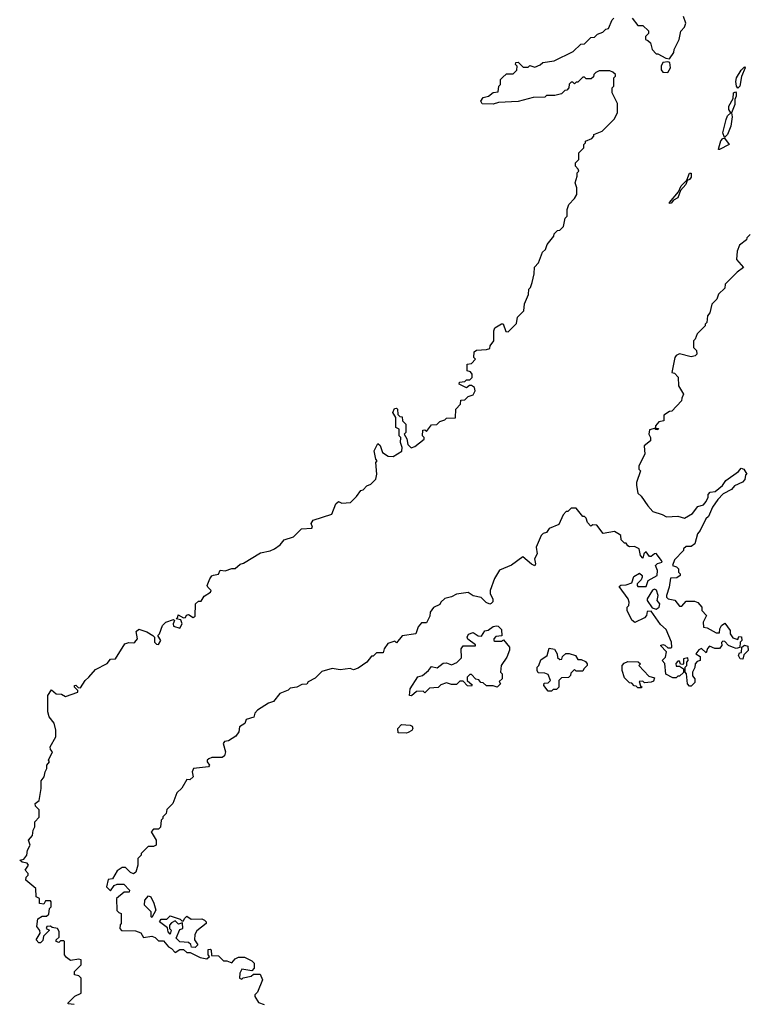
# Model space of a CAD drawing. Extents: x 2472589 to 2662339, y 701009 to 849030.
# Tile 68 of 256: x 2581430 to 2585815, y 713719 to 719635. Entities that reach past the tile are written whole.
import ezdxf

# ---------------------------------------------------------------- set-up
doc = ezdxf.new("R2010")
doc.units = 0

msp = doc.modelspace()

# ---------------------------------------------------------------- linework, layer by layer
at = {"layer": '0CON05XD'}
for points in [[(2581758.3, 713718.3), (2581721.7, 713721.7), (2581721.7, 713728.3), (2581761.7, 713768.3), (2581800, 713785), (2581800, 713875), (2581785, 713890), (2581760, 713895), (2581760, 713915), (2581800, 713955), (2581800, 713985), (2581785, 713990), (2581735, 713982.5), (2581710.7, 714000.7), (2581700, 714015), (2581700, 714095), (2581695, 714100), (2581675, 714100), (2581665, 714090), (2581650, 714095), (2581650, 714105), (2581667.5, 714122.5), (2581667.5, 714155), (2581657.5, 714175), (2581625, 714180), (2581615, 714187.5), (2581593, 714187), (2581590, 714175), (2581610, 714165), (2581573, 714127), (2581568.3, 714101.7), (2581555, 714087.5), (2581545, 714087.5), (2581530, 714105), (2581552.5, 714145), (2581551.7, 714161.7), (2581533, 714187), (2581538.3, 714231.7), (2581565, 714247.5), (2581591.7, 714248.3), (2581605, 714260), (2581610, 714295), (2581620, 714305), (2581620, 714335), (2581615, 714340), (2581585, 714340), (2581575, 714320), (2581550, 714325), (2581550, 714355), (2581530, 714365), (2581527.5, 714415), (2581467.5, 714465), (2581468.3, 714481.7), (2581480, 714495), (2581480, 714505), (2581463.3, 714525), (2581482.5, 714555), (2581475, 714567.5), (2581445, 714572.5), (2581430, 714585), (2581455, 714590), (2581473.3, 714615), (2581476.7, 714645), (2581492.5, 714675), (2581483.3, 714705), (2581506.4, 714733.6), (2581510, 714765), (2581520, 714785), (2581520, 714815), (2581546.4, 714843.6), (2581546.4, 714886.4), (2581525, 714910), (2581522.5, 714925), (2581547, 714943), (2581560, 715015), (2581558.3, 715061.7), (2581577.5, 715085), (2581582.5, 715115), (2581592.5, 715135), (2581592.5, 715155), (2581610, 715175), (2581602.5, 715185), (2581627.5, 715235), (2581615, 715250), (2581613.3, 715265), (2581647.5, 715325), (2581647.5, 715365), (2581637, 715407), (2581606.2, 715445), (2581600, 715475), (2581600, 715575), (2581621.7, 715608.3), (2581650, 715585), (2581681.7, 715581.7), (2581705, 715567.5), (2581780, 715595), (2581780, 715605), (2581760, 715625), (2581760, 715635), (2581766.7, 715636.7), (2581781.7, 715621.7), (2581795, 715620), (2581822.5, 715665), (2581846.4, 715683.6), (2581885, 715730), (2581955, 715766.7), (2581975, 715792.5), (2582006.4, 715793.6), (2582062.5, 715885), (2582085, 715893.3), (2582115, 715890), (2582122.5, 715895), (2582137.5, 715915), (2582130.7, 715959.3), (2582145, 715972.5), (2582195, 715956.7), (2582230, 715935), (2582240, 715925), (2582240, 715895), (2582251.7, 715881.7), (2582265, 715880), (2582277.5, 715905), (2582260, 715935), (2582270, 715945), (2582287.5, 715995), (2582307.5, 716015), (2582355, 716030), (2582360, 716025), (2582352.5, 716005), (2582355, 715990), (2582391.7, 715978.3), (2582406.7, 716005), (2582398.3, 716028.3), (2582370, 716035), (2582380, 716045), (2582381.7, 716058.3), (2582415, 716040), (2582426.7, 716043.3), (2582433, 716057), (2582445, 716060), (2582473, 716043), (2582485, 716050), (2582487.5, 716125), (2582505, 716140), (2582520, 716140), (2582538.3, 716171.7), (2582577.5, 716195), (2582580, 716205), (2582560, 716225), (2582557.5, 716235), (2582573.3, 716275), (2582585, 716292.5), (2582595, 716296.7), (2582625, 716302.5), (2582635, 716326.7), (2582665, 716322.5), (2582705, 716337.5), (2582725, 716336.7), (2582755, 716363.8), (2582775, 716370), (2582877.8, 716432.2), (2582935, 716443.1), (2582962, 716455), (2582995, 716479.2), (2583019.7, 716510.3), (2583075, 716528), (2583124.4, 716575.6), (2583185, 716580), (2583190, 716585), (2583181.7, 716608.3), (2583192.7, 716627.3), (2583306.1, 716663.9), (2583330, 716725), (2583345, 716740), (2583365, 716730), (2583417, 716733), (2583455, 716770), (2583480, 716805), (2583495, 716810), (2583517, 716833), (2583540, 716845), (2583570, 716875), (2583576.4, 716903.6), (2583570, 716975), (2583577.5, 716985), (2583570, 716995), (2583560, 717045), (2583581.7, 717088.3), (2583597, 717077), (2583610, 717035), (2583645, 717012.5), (2583675, 717010), (2583727, 717043), (2583727.5, 717065), (2583717.5, 717095), (2583720, 717125), (2583710, 717135), (2583710, 717175), (2583690, 717185), (2583690, 717245), (2583672.5, 717275), (2583681.7, 717298.3), (2583695, 717300), (2583700, 717295), (2583701.7, 717261.7), (2583715, 717250), (2583728.3, 717248.3), (2583730, 717225), (2583750, 717205), (2583750, 717155), (2583740, 717145), (2583757, 717117), (2583763, 717083), (2583783, 717063), (2583805, 717070), (2583860, 717115), (2583860, 717125), (2583850, 717135), (2583851.7, 717168.3), (2583865, 717170), (2583875, 717160), (2583905, 717200), (2583937, 717203), (2583955, 717220), (2583985, 717230), (2583995, 717240), (2584048.3, 717241.7), (2584050, 717295), (2584080, 717325), (2584081.7, 717348.3), (2584105, 717350), (2584125, 717370), (2584155, 717380), (2584167.5, 717405), (2584162.5, 717425), (2584145, 717437.5), (2584133, 717437), (2584115, 717422.5), (2584070, 717445), (2584073, 717457), (2584105, 717460), (2584115, 717470), (2584135, 717470), (2584150, 717485), (2584150, 717505), (2584138.3, 717518.3), (2584120, 717525), (2584120, 717565), (2584145, 717570), (2584170, 717595), (2584160, 717605), (2584161.7, 717638.3), (2584175, 717650), (2584235, 717652.5), (2584255, 717660), (2584257.5, 717675), (2584278.8, 717705), (2584280, 717765), (2584286.1, 717783.9), (2584325, 717807.5), (2584335, 717807.5), (2584351.7, 717761.7), (2584365, 717760), (2584415, 717810), (2584421.7, 717848.3), (2584460, 717885), (2584463, 717927), (2584487, 717983), (2584490, 718015), (2584500, 718025), (2584510, 718055), (2584521.7, 718108.3), (2584523, 718147), (2584547, 718173), (2584571.7, 718238.3), (2584590, 718255), (2584600, 718285), (2584640, 718335), (2584641.7, 718348.3), (2584661.7, 718368.3), (2584675, 718370), (2584697, 718393), (2584708.3, 718441.7), (2584720, 718455), (2584720, 718495), (2584730, 718525), (2584765, 718560), (2584777.5, 718585), (2584777.5, 718625), (2584767.5, 718655), (2584780, 718695), (2584780, 718715), (2584790, 718725), (2584787, 718737), (2584770, 718755), (2584770, 718775), (2584790, 718795), (2584790, 718835), (2584820, 718865), (2584820, 718885), (2584830, 718895), (2584830, 718905), (2584868.3, 718921.7), (2584880, 718935), (2584880, 718945), (2584930, 718965), (2585003, 719037), (2585022.5, 719075), (2585021.7, 719131.7), (2584990, 719195), (2584990, 719225), (2585000, 719235), (2585000, 719285), (2585010, 719295), (2585010, 719305), (2584995, 719320), (2584977, 719327), (2584912.5, 719327.5), (2584891.7, 719318.3), (2584880, 719305), (2584878.3, 719291.7), (2584865, 719280), (2584835, 719280), (2584825, 719290), (2584815, 719290), (2584785, 719260), (2584775, 719260), (2584765, 719250), (2584755, 719260), (2584745, 719260), (2584731.7, 719248.3), (2584730, 719225), (2584718.3, 719211.7), (2584705, 719210), (2584685, 719190), (2584645, 719180), (2584595, 719180), (2584585, 719170), (2584515, 719167.5), (2584425, 719142.5), (2584307, 719137), (2584275, 719127.5), (2584209.3, 719129.3), (2584200.8, 719145), (2584215, 719168), (2584247.5, 719175), (2584275, 719197.5), (2584305, 719202.5), (2584310, 719235), (2584320, 719245), (2584320, 719275), (2584331.7, 719288.3), (2584355, 719310), (2584395, 719310), (2584418.3, 719331.7), (2584420, 719355), (2584410, 719365), (2584411.7, 719378.3), (2584425, 719380), (2584455, 719350), (2584485, 719350), (2584495, 719360), (2584525, 719350), (2584557, 719363), (2584573, 719377), (2584641.7, 719388.3), (2584757, 719443), (2584801.7, 719488.3), (2584825, 719490), (2584861.7, 719528.3), (2584885, 719530), (2584901.7, 719548.3), (2584935, 719560), (2584951.7, 719578.3), (2584968.3, 719581.7), (2584990, 719635), (2585000, 719645)], [(2585110, 719645), (2585145, 719600), (2585175, 719600), (2585208.3, 719568.3), (2585208.3, 719551.7), (2585190, 719535), (2585190, 719515), (2585205, 719510), (2585220, 719495), (2585230, 719455), (2585255, 719430), (2585265, 719430), (2585313, 719403), (2585335, 719400), (2585361.7, 719438.3), (2585362.5, 719455), (2585392.5, 719515), (2585403, 719567), (2585425, 719590), (2585432.5, 719615), (2585420, 719655)], [(2585325, 719317.5), (2585340, 719345), (2585337, 719377), (2585325, 719382.5), (2585295, 719377.5), (2585283.9, 719356.1), (2585284.1, 719334.1), (2585295, 719320), (2585325, 719317.5)], [(2585745, 719224), (2585738, 719235), (2585734.5, 719264.5), (2585738.5, 719285), (2585765, 719331.2), (2585785, 719352.5), (2585790, 719345), (2585766.7, 719293.3), (2585756.9, 719235), (2585745, 719224)], [(2585665, 718927.5), (2585655.6, 718955), (2585674.6, 719035.4), (2585683.7, 719056.3), (2585703.3, 719075), (2585692.5, 719095), (2585692.2, 719115), (2585718.3, 719161.7), (2585720, 719195), (2585731.2, 719201.2), (2585736.5, 719196.5), (2585736.4, 719175), (2585727.5, 719155), (2585727.5, 719125), (2585707.5, 719075), (2585712, 719052), (2585703.8, 718995), (2585682.9, 718945), (2585665, 718927.5)], [(2585635, 718854.2), (2585630, 718855), (2585630.8, 718865), (2585643.6, 718906.4), (2585655, 718922), (2585665, 718923.3), (2585693.3, 718885), (2585635, 718854.2)], [(2585335, 718530), (2585335, 718536), (2585389.5, 718600.5), (2585405, 718637.5), (2585439.5, 718670.5), (2585455, 718713.3), (2585465, 718713.3), (2585465, 718688.8), (2585455, 718674.4), (2585441.7, 718668.3), (2585434, 718645), (2585400.8, 718609.2), (2585385.8, 718565), (2585359.2, 718550.8), (2585345, 718532.5), (2585335, 718530)], [(2585820, 718345), (2585800, 718325), (2585798.3, 718311.7), (2585755, 718280), (2585742.5, 718245), (2585737.5, 718195), (2585780, 718145), (2585741.7, 718118.3), (2585670, 718045), (2585668.3, 718021.7), (2585630, 717985), (2585620, 717955), (2585590, 717925), (2585577, 717873), (2585562.5, 717855), (2585560, 717815), (2585550, 717805), (2585550, 717795), (2585501.7, 717748.3), (2585490, 717715), (2585480, 717705), (2585480, 717665), (2585497, 717647), (2585500, 717625), (2585490, 717615), (2585465, 717610), (2585395, 717626.7), (2585375, 717616.7), (2585366.7, 717605), (2585350, 717515), (2585365, 717510), (2585386.4, 717486.4), (2585390, 717435), (2585420, 717385), (2585408.3, 717361.7), (2585407.5, 717345), (2585348.3, 717281.7), (2585335, 717280), (2585301.7, 717258.3), (2585300, 717225), (2585271.7, 717218.3), (2585250, 717195), (2585250, 717180), (2585268.3, 717178.3), (2585265, 717170), (2585251.7, 717171.7), (2585250, 717180), (2585215, 717170), (2585210, 717145), (2585220, 717125), (2585220, 717105), (2585182.5, 717075), (2585186.7, 717025), (2585150, 716955), (2585150, 716935), (2585160, 716925), (2585137.5, 716855), (2585136.7, 716835), (2585145, 716790), (2585165, 716772.5), (2585203.9, 716713.9), (2585235, 716680), (2585291.7, 716661.7), (2585317, 716647), (2585385, 716652.5), (2585425, 716640), (2585473, 716667), (2585505, 716710), (2585539.3, 716720.7), (2585555, 716740), (2585567.5, 716765), (2585568.3, 716781.7), (2585580, 716795), (2585609.3, 716800.7), (2585653.9, 716836.1), (2585674, 716866), (2585750, 716920), (2585765, 716940), (2585782.5, 716935), (2585800, 716905), (2585792.5, 716897.5), (2585787, 716873), (2585773, 716857), (2585726.4, 716833.6), (2585707.3, 716812.7), (2585657.5, 716785), (2585625, 716752.5), (2585594.1, 716705.9), (2585570, 716650), (2585553.9, 716636.1), (2585518.8, 716565), (2585502.5, 716545), (2585487.5, 716485), (2585465, 716470), (2585435, 716470), (2585420, 716455), (2585420, 716445), (2585365, 716390), (2585352.5, 716355), (2585377, 716347), (2585390, 716335), (2585390, 716315), (2585400, 716305), (2585400, 716295), (2585379.3, 716280.7), (2585341.7, 716278.3), (2585332.5, 716225)], [(2585332.5, 716225), (2585317.5, 716175), (2585317.5, 716165), (2585327.5, 716155), (2585367, 716147), (2585395, 716110), (2585408.3, 716111.7), (2585435, 716140), (2585485, 716140), (2585505, 716132.5), (2585530, 716105), (2585530, 716085), (2585557.5, 716055), (2585537.5, 716015), (2585540, 715985), (2585561.7, 715981.7), (2585615, 715950), (2585635, 715950), (2585637.5, 715975), (2585647.5, 715995), (2585668.3, 716008.3), (2585700, 715965), (2585700, 715945), (2585715, 715920), (2585745, 715910), (2585751.7, 715928.3), (2585767.5, 715927.5), (2585770, 715905), (2585760, 715895), (2585758.3, 715861.7), (2585735, 715857.5), (2585713.6, 715863.6), (2585690, 715875), (2585668.3, 715898.3), (2585655, 715900), (2585648.3, 715891.7), (2585650, 715875), (2585635, 715857.5), (2585607, 715857), (2585575, 715870), (2585563, 715857), (2585555, 715830), (2585527, 715857), (2585510.7, 715849.3), (2585492.5, 715825), (2585518.3, 715808.3), (2585520, 715785), (2585501.7, 715778.3), (2585490, 715765), (2585487, 715743), (2585472.5, 715715), (2585473, 715693), (2585487.5, 715675), (2585487, 715653), (2585465, 715630), (2585455, 715630), (2585442.5, 715645), (2585437.5, 715705), (2585430, 715715), (2585430, 715745), (2585440, 715755), (2585440, 715775), (2585447.5, 715785), (2585445, 715800), (2585420, 715795), (2585420, 715765), (2585415, 715760), (2585401.7, 715761.7), (2585395, 715780), (2585385, 715780), (2585373, 715767), (2585375, 715750), (2585395, 715750), (2585420, 715735), (2585418.3, 715711.7), (2585395, 715690), (2585385, 715690), (2585375, 715680), (2585355, 715680), (2585313, 715703), (2585307, 715767), (2585290, 715785), (2585310, 715805), (2585317.5, 715837.5), (2585280, 715875), (2585295, 715880), (2585307, 715877), (2585325, 715860), (2585345, 715860), (2585350, 715865), (2585347.5, 715895), (2585315, 715970), (2585281.7, 716001.7), (2585225, 716080), (2585201.7, 716078.3), (2585197.5, 716055), (2585185, 716040), (2585127.5, 716012.5), (2585107.7, 716027.7), (2585080, 716085), (2585080, 716105), (2585090, 716115), (2585092.5, 716135), (2585087.5, 716155), (2585031.7, 716228.3), (2585043, 716237), (2585075, 716240), (2585108.3, 716251.7), (2585120.7, 716289.3), (2585155, 716310), (2585170, 716295), (2585170, 716285), (2585165, 716270), (2585140, 716245), (2585140, 716235), (2585145, 716230), (2585195, 716230), (2585207.5, 716265), (2585260, 716295), (2585262.5, 716325), (2585250, 716355), (2585263, 716367), (2585290, 716375), (2585287.5, 716385), (2585255, 716427.5), (2585243.9, 716426.1), (2585225, 716410), (2585215, 716410), (2585195, 716437.5), (2585180, 716425), (2585175, 716400), (2585160, 716415), (2585152.5, 716455), (2585125, 716470), (2585095, 716467.5), (2585085, 716472.5), (2585075, 716490), (2585065, 716490), (2585045, 716510), (2585042.5, 716535), (2585035, 716542.5), (2585005, 716560), (2584936.7, 716546.7), (2584898.3, 716598.3), (2584875, 716600), (2584861.7, 716591.7), (2584843, 716613), (2584835, 716640), (2584825, 716650), (2584815, 716650), (2584775, 716700), (2584745, 716700), (2584725, 716680), (2584715, 716680), (2584695, 716660), (2584669.3, 716600.7), (2584611.7, 716578.3), (2584596.4, 716553.6), (2584575, 716547.5), (2584563.9, 716536.1), (2584534, 716465), (2584540, 716425), (2584523.3, 716395), (2584530, 716365), (2584525.9, 716354.1), (2584505, 716362.5), (2584453, 716407), (2584385, 716357.5), (2584313.6, 716326.4), (2584283, 716277), (2584257.5, 716205), (2584257.5, 716185), (2584273.8, 716155), (2584273.3, 716136.7), (2584263.6, 716126.4), (2584255, 716123.3), (2584232.9, 716132.9), (2584203.6, 716163.6), (2584155, 716172.5), (2584125, 716192.5), (2584055, 716183.3), (2584025, 716167.5), (2583985, 716157.5), (2583960, 716135), (2583955, 716120), (2583917, 716103), (2583897.5, 716075), (2583895, 716050), (2583875, 716010), (2583845, 716010), (2583823.9, 715986.1), (2583810, 715945), (2583728.3, 715931.7), (2583695, 715890), (2583685, 715900), (2583643, 715887), (2583620, 715855), (2583615, 715830), (2583575, 715830), (2583555, 715810), (2583545, 715810), (2583516.4, 715773.6), (2583465, 715737.5), (2583435, 715727.5), (2583415, 715736.7), (2583355, 715727.5), (2583307, 715737), (2583245, 715717.5), (2583205, 715677.5), (2583163.6, 715656.4), (2583155, 715642.5), (2583125, 715640), (2583095, 715623.3), (2583055, 715617.5), (2583043.6, 715606.4), (2582993.9, 715586.1), (2582955, 715537.5), (2582925, 715527.5), (2582860, 715485), (2582843, 715467), (2582836.4, 715443.6), (2582790.7, 715429.3), (2582782.5, 715405), (2582750, 715385), (2582747.5, 715355), (2582729.3, 715330.7), (2582685, 715302.5), (2582661.7, 715298.3), (2582652.5, 715285), (2582666.7, 715235), (2582661.7, 715211.7), (2582647.7, 715202.3), (2582585, 715202.5), (2582565.9, 715194.1), (2582556.7, 715185), (2582556.2, 715175), (2582570, 715155), (2582565.5, 715144.5), (2582473.6, 715136.4), (2582466.7, 715115), (2582472.5, 715085), (2582451.7, 715068.3), (2582435, 715070), (2582403.6, 715016.4), (2582375, 714990), (2582350, 714925), (2582315, 714890), (2582310, 714865), (2582290, 714845), (2582290, 714835), (2582280, 714825), (2582277, 714783), (2582265, 714770), (2582235, 714770), (2582220, 714755), (2582250, 714705), (2582250, 714675), (2582235, 714667.5), (2582203, 714667), (2582160, 714625), (2582160, 714615), (2582140, 714595), (2582140, 714555), (2582128.3, 714511.7), (2582113, 714503), (2582095, 714510), (2582065, 714540), (2582045, 714540), (2582015, 714520), (2581988.3, 714471.7), (2581961.7, 714468.3), (2581952.5, 714425), (2581975, 714400), (2581998.3, 714431.7), (2582015, 714440), (2582055, 714440), (2582090, 714405), (2582088.3, 714391.7), (2582058.3, 714391.7), (2582012.5, 714355), (2582013, 714283), (2582025, 714270), (2582040, 714265), (2582040, 714205), (2582033, 714197), (2582032.5, 714175), (2582041.7, 714161.7), (2582125, 714160), (2582158.3, 714148.3), (2582175, 714120), (2582225, 714127.5), (2582245, 714120), (2582265, 714100), (2582295, 714100), (2582323.6, 714063.6), (2582343, 714053), (2582365, 714030), (2582393, 714047), (2582415, 714047.5), (2582435, 714030), (2582455, 714030), (2582515, 714000), (2582555, 713992.5), (2582570, 714005), (2582562.5, 714015), (2582563, 714047), (2582575, 714050), (2582580, 714045), (2582581.7, 714011.7), (2582625, 714010), (2582655, 713980), (2582675, 713980), (2582705, 713967.5), (2582725, 713992.5), (2582745, 714002.5), (2582781.7, 714001.7), (2582825, 713980), (2582840, 713965), (2582840, 713935), (2582825, 713920), (2582765, 713930), (2582752.5, 713905), (2582750, 713875), (2582765, 713870), (2582773, 713877), (2582821.7, 713888.3), (2582835, 713900), (2582875, 713900), (2582890, 713865), (2582858.8, 713791.2), (2582842.5, 713775), (2582842.5, 713765), (2582865, 713730), (2582898.3, 713718.3)], [(2585255, 716092.5), (2585272.5, 716105), (2585277.5, 716125), (2585260, 716145), (2585267.5, 716175), (2585256.1, 716206.1), (2585245, 716212.5), (2585233, 716207), (2585200, 716155), (2585200, 716145), (2585231.7, 716101.7), (2585255, 716092.5)], [(2583785, 715572.5), (2583772.5, 715575), (2583776.7, 715615), (2583823.6, 715686.4), (2583850, 715695), (2583886.4, 715723.6), (2583905, 715747.5), (2583939.3, 715740.7), (2583975, 715767.5), (2583995, 715770), (2584025, 715757.5), (2584056.7, 715773.3), (2584085, 715800), (2584083.3, 715855), (2584095, 715872.5), (2584168.3, 715871.7), (2584168.3, 715878.3), (2584123, 715913), (2584120, 715925), (2584127, 715943), (2584155, 715952.5), (2584185, 715932.5), (2584205, 715930), (2584225, 715962.5), (2584245, 715966.7), (2584275, 715988.8), (2584295, 715992.5), (2584305, 715990), (2584325, 715970), (2584328.3, 715931.7), (2584291.7, 715928.3), (2584280, 715915), (2584280, 715905), (2584285, 715900), (2584325, 715900), (2584338.3, 715908.3), (2584372.5, 715865), (2584373, 715847), (2584357.5, 715805), (2584322.5, 715755), (2584320, 715715), (2584330, 715705), (2584330, 715675), (2584311.7, 715658.3), (2584320, 715645), (2584300, 715625), (2584275, 715632.5), (2584235, 715632.5), (2584215, 715650), (2584201.7, 715651.7), (2584188.3, 715668.3), (2584171.7, 715671.7), (2584145, 715700), (2584135, 715700), (2584120, 715685), (2584120, 715665), (2584148.3, 715638.3), (2584145, 715630), (2584121.7, 715631.7), (2584095, 715660), (2584075, 715660), (2584055, 715640), (2584025, 715640), (2583995, 715650), (2583961.7, 715638.3), (2583945, 715622.5), (2583892.5, 715617.5), (2583865, 715590), (2583855, 715600), (2583815, 715597.5), (2583785, 715572.5)], [(2584625, 715600), (2584605, 715600), (2584580, 715635), (2584581.7, 715648.3), (2584605, 715650), (2584620, 715665), (2584605, 715700), (2584585, 715707.5), (2584545, 715710), (2584540, 715725), (2584540, 715745), (2584550, 715755), (2584561.7, 715788.3), (2584600, 715815), (2584611.7, 715858.3), (2584643, 715853), (2584660, 715825), (2584661.7, 715801.7), (2584675, 715790), (2584688.3, 715791.7), (2584691.7, 715808.3), (2584713, 715827), (2584733, 715827), (2584770, 715815), (2584785, 715790), (2584805, 715790), (2584829.3, 715779.3), (2584840, 715765), (2584840, 715755), (2584820, 715735), (2584815, 715720), (2584775, 715720), (2584765, 715730), (2584741.7, 715708.3), (2584740, 715695), (2584728.3, 715681.7), (2584685, 715680), (2584670, 715665), (2584670, 715625), (2584655, 715610), (2584635, 715610), (2584625, 715600)], [(2585775, 715792.5), (2585760, 715795), (2585750, 715815), (2585755, 715830), (2585768.3, 715831.7), (2585770, 715865), (2585785, 715877.5), (2585805, 715870), (2585807.5, 715845), (2585782.5, 715817.5), (2585775, 715792.5)], [(2585165, 715620), (2585145, 715620), (2585135, 715630), (2585121.7, 715631.7), (2585108.3, 715648.3), (2585095, 715650), (2585065, 715680), (2585050, 715725), (2585050, 715755), (2585061.7, 715768.3), (2585085, 715777.5), (2585147, 715777), (2585160, 715765), (2585150, 715755), (2585210.7, 715690.7), (2585245, 715680), (2585239.3, 715660.7), (2585225, 715653.3), (2585185, 715650), (2585175, 715660), (2585151.7, 715658.3), (2585161.7, 715631.7), (2585170, 715625), (2585165, 715620)], [(2583755, 715347.5), (2583705, 715350), (2583702.5, 715375), (2583725, 715400), (2583776.4, 715396.4), (2583789.3, 715389.3), (2583792.5, 715375), (2583786.4, 715363.6), (2583765, 715352.5), (2583755, 715347.5)], [(2582225, 714240), (2582220, 714245), (2582220, 714275), (2582180, 714315), (2582182.5, 714345), (2582205, 714370), (2582217.5, 714365), (2582237, 714327), (2582247.5, 714285), (2582225, 714240)], [(2582485, 714060), (2582461.7, 714061.7), (2582458.3, 714078.3), (2582445, 714090), (2582393, 714093), (2582370, 714115), (2582391.7, 714168.3), (2582410, 714175), (2582408.3, 714208.3), (2582385, 714200), (2582365, 714220), (2582341.7, 714208.3), (2582330, 714195), (2582330, 714175), (2582340, 714165), (2582335, 714140), (2582323, 714153), (2582318.3, 714178.3), (2582270, 714215), (2582280, 714230), (2582315, 714230), (2582335, 714250), (2582395, 714230), (2582405, 714220), (2582415, 714220), (2582420, 714235), (2582435, 714247.5), (2582460.7, 714230.7), (2582525, 714232.5), (2582540, 714225), (2582550, 714215), (2582550, 714205), (2582495, 714160), (2582483, 714137), (2582480, 714105), (2582500, 714075), (2582485, 714060)]]:
    msp.add_lwpolyline(points, dxfattribs=at)

doc.saveas('drawing.dxf')
